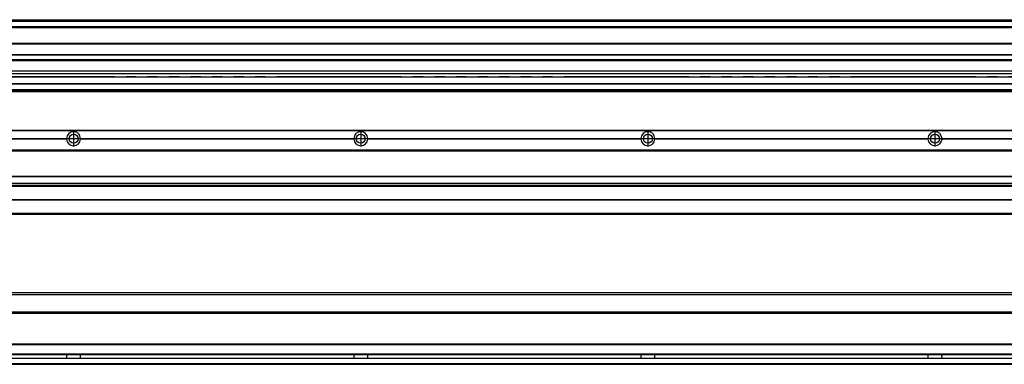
# Model space of a CAD drawing. Header units: inches. Extents: x -235 to 4616, y -109 to 485.
# Tile 24 of 30: x 1504 to 2190, y 92 to 332. Entities that reach past the tile are written whole.
import ezdxf

# ---------------------------------------------------------------- set-up
doc = ezdxf.new("R2010")
doc.units = ezdxf.units.IN
doc.linetypes.add('DASHED', pattern=[15, 7, -8])
doc.linetypes.add('DOT_CENTER', pattern=[14, 12, -1, 0, -1])
doc.layers.add('1', color=7, linetype='Continuous')

# ---------------------------------------------------------------- blocks, each defined once
blk = doc.blocks.new('L-32_PERFIL__16', base_point=(796.37, 190.7))
at = {"color": 7, "linetype": 'Continuous'}
for p, q in [((830.43, 255.1), (4510.43, 255.1)), ((830.43, 254.85), (4510.43, 254.85)), ((1346.82, 249.4), (1537.04, 249.4)), ((1537.04, 248.8), (1346.82, 248.8)), ((1346.83, 249.1), (1537.03, 249.1)), ((1546.82, 249.4), (1737.04, 249.4)), ((1737.04, 248.8), (1546.82, 248.8)), ((1546.83, 249.1), (1737.03, 249.1)), ((1746.82, 249.4), (1937.04, 249.4)), ((1937.04, 248.8), (1746.82, 248.8)), ((1746.83, 249.1), (1937.03, 249.1)), ((1946.82, 249.4), (2137.04, 249.4)), ((2137.04, 248.8), (1946.82, 248.8)), ((1946.83, 249.1), (2137.03, 249.1)), ((2146.82, 249.4), (2337.04, 249.4)), ((2337.04, 248.8), (2146.82, 248.8)), ((2146.83, 249.1), (2337.03, 249.1)), ((4510.43, 241.1), (830.43, 241.1)), ((830.43, 240.85), (4510.43, 240.85)), ((830.43, 240.6), (4510.43, 240.6)), ((830.43, 223.1), (4510.43, 223.1)), ((830.43, 222.85), (4510.43, 222.85)), ((4510.43, 217.9), (830.43, 217.9)), ((830.43, 217.81), (4510.43, 217.81)), ((4510.43, 216.26), (830.43, 216.26)), ((830.43, 216.1), (4510.43, 216.1)), ((4510.43, 215.98), (830.43, 215.98)), ((4510.43, 206.6), (830.43, 206.6)), ((830.43, 206.51), (4510.43, 206.51)), ((4510.43, 197.1), (830.43, 197.1)), ((946.43, 196.61), (4431.43, 196.6))]:
    blk.add_line(p, q, dxfattribs=at)
for centre in [(1541.93, 249.1), (1741.93, 249.1), (1941.93, 249.1), (2141.93, 249.1)]:
    blk.add_circle(centre, 3.15, dxfattribs=at)
for centre, start, end in [((1541.93, 249.1), 3.5101, 176.4899), ((1741.93, 249.1), 3.5101, 176.4899), ((1941.93, 249.1), 3.5101, 176.4899), ((2141.93, 249.1), 3.5101, 176.4899), ((1541.93, 249.1), 176.4899, 179.99999), ((1541.93, 249.1), 179.99999, 183.51008), ((1541.93, 249.1), 183.51008, 356.48992), ((1541.93, 249.1), 0.00001, 3.5101), ((1541.93, 249.1), 356.48992, 0.00001), ((1741.93, 249.1), 176.4899, 179.99999), ((1741.93, 249.1), 179.99999, 183.51008), ((1741.93, 249.1), 183.51008, 356.48992), ((1741.93, 249.1), 0.00001, 3.5101), ((1741.93, 249.1), 356.48992, 0.00001), ((1941.93, 249.1), 176.4899, 179.99999), ((1941.93, 249.1), 179.99999, 183.51008), ((1941.93, 249.1), 183.51008, 356.48992), ((1941.93, 249.1), 0.00001, 3.5101), ((1941.93, 249.1), 356.48992, 0.00001), ((2141.93, 249.1), 176.4899, 179.99999), ((2141.93, 249.1), 179.99999, 183.51008), ((2141.93, 249.1), 183.51008, 356.48992), ((2141.93, 249.1), 0.00001, 3.5101), ((2141.93, 249.1), 356.48992, 0.00001)]:
    blk.add_arc(centre, 4.9, start, end, dxfattribs=at)
at = {"layer": '1', "color": 2, "linetype": 'DOT_CENTER'}
for p, q in [((1541.93, 254.49), (1541.93, 243.71)), ((1741.93, 254.49), (1741.93, 243.71)), ((1941.93, 254.49), (1941.93, 243.71)), ((2141.93, 254.49), (2141.93, 243.71)), ((1547.32, 249.1), (1536.54, 249.1)), ((1747.32, 249.1), (1736.54, 249.1)), ((1947.32, 249.1), (1936.54, 249.1)), ((2147.32, 249.1), (2136.54, 249.1))]:
    blk.add_line(p, q, dxfattribs=at)
blk = doc.blocks.new('L-32__19', base_point=(796.37, 168.65))
blk.add_blockref('L-32_PERFIL__16', (796.37, 190.7))
blk = doc.blocks.new('A2', base_point=(1171, 212))
blk.add_blockref('L-32__19', (796.37, 168.65))
blk = doc.blocks.new('L-32_PERFIL__20', base_point=(796.37, 91.9))
at = {"color": 7, "linetype": 'Continuous'}
for p, q in [((4375.01, 140.4), (953.85, 140.4)), ((955.35, 141.9), (4373.51, 141.9)), ((4375.48, 128.15), (953.38, 128.15)), ((953.38, 127.9), (4375.48, 127.9)), ((953.38, 127.65), (4375.48, 127.65)), ((953.38, 106.15), (4375.48, 106.15)), ((4375.48, 105.9), (953.38, 105.9)), ((953.38, 105.65), (4375.48, 105.65)), ((951.68, 96.15), (4346.83, 96.16)), ((953.22, 98.65), (4346.83, 98.64)), ((4375.58, 98.9), (953.28, 98.9)), ((4510.43, 92.15), (830.43, 92.15)), ((830.43, 91.9), (4510.43, 91.9)), ((4377.48, 95.9), (951.38, 95.9))]:
    blk.add_line(p, q, dxfattribs=at)
for points, knots in [([(1537.02, 98.63), (1537.03, 98.44), (1537.03, 98.02), (1537.05, 97.4), (1537.03, 96.77), (1537.03, 96.36), (1537.02, 96.16)], [0, 0, 0, 0, 0.587414, 1.235364, 1.883313, 2.470729, 2.470729, 2.470729, 2.470729]), ([(1546.83, 96.16), (1546.83, 96.36), (1546.82, 96.77), (1546.81, 97.4), (1546.82, 98.02), (1546.83, 98.44), (1546.83, 98.63)], [0, 0, 0, 0, 0.5874, 1.235348, 1.883299, 2.47073, 2.47073, 2.47073, 2.47073]), ([(1737.02, 98.63), (1737.03, 98.44), (1737.03, 98.02), (1737.05, 97.4), (1737.03, 96.77), (1737.03, 96.36), (1737.02, 96.16)], [0, 0, 0, 0, 0.587414, 1.235364, 1.883313, 2.470729, 2.470729, 2.470729, 2.470729]), ([(1746.83, 96.16), (1746.83, 96.36), (1746.82, 96.77), (1746.81, 97.4), (1746.82, 98.02), (1746.83, 98.44), (1746.83, 98.63)], [0, 0, 0, 0, 0.5874, 1.235348, 1.883299, 2.47073, 2.47073, 2.47073, 2.47073]), ([(1937.02, 98.63), (1937.03, 98.44), (1937.03, 98.02), (1937.05, 97.4), (1937.03, 96.77), (1937.03, 96.36), (1937.02, 96.16)], [0, 0, 0, 0, 0.587414, 1.235364, 1.883313, 2.470729, 2.470729, 2.470729, 2.470729]), ([(1946.83, 96.16), (1946.83, 96.36), (1946.82, 96.77), (1946.81, 97.4), (1946.82, 98.02), (1946.83, 98.44), (1946.83, 98.63)], [0, 0, 0, 0, 0.5874, 1.235348, 1.883299, 2.47073, 2.47073, 2.47073, 2.47073]), ([(2137.02, 98.63), (2137.03, 98.44), (2137.03, 98.02), (2137.05, 97.4), (2137.03, 96.77), (2137.03, 96.36), (2137.02, 96.16)], [0, 0, 0, 0, 0.587414, 1.235364, 1.883313, 2.470729, 2.470729, 2.470729, 2.470729]), ([(2146.83, 96.16), (2146.83, 96.36), (2146.82, 96.77), (2146.81, 97.4), (2146.82, 98.02), (2146.83, 98.44), (2146.83, 98.63)], [0, 0, 0, 0, 0.5874, 1.235348, 1.883299, 2.47073, 2.47073, 2.47073, 2.47073])]:
    blk.add_open_spline(points, degree=3, knots=knots, dxfattribs=at)
blk = doc.blocks.new('L-32__21', base_point=(796.37, 91.9))
blk.add_blockref('L-32_PERFIL__20', (796.37, 91.9))
blk = doc.blocks.new('B1', base_point=(1171, 116.9))
blk.add_blockref('L-32__21', (796.37, 91.9))
blk = doc.blocks.new('L-32_PERFIL__36', base_point=(796.37, 282.1))
at = {"color": 7, "linetype": 'Continuous'}
for p, q in [((830.43, 332.1), (4510.43, 332.1)), ((830.43, 332.09), (4510.43, 332.09)), ((4510.43, 331.48), (830.43, 331.48)), ((830.43, 331.16), (4510.43, 331.16)), ((4510.43, 330.83), (830.43, 330.83)), ((4489.43, 327.12), (851.43, 327.12)), ((950.93, 327.1), (4331.93, 327.1)), ((969.68, 326.6), (4317.18, 326.6)), ((4316.43, 315.54), (980.17, 315.54)), ((980.17, 315.29), (4316.43, 315.29)), ((980.17, 307.92), (4316.43, 307.92)), ((980.17, 307.67), (4316.43, 307.67)), ((4316.43, 304.04), (980.17, 304.04)), ((980.17, 303.54), (4316.43, 303.54)), ((4316.43, 296.28), (966.43, 296.27)), ((966.43, 294.61), (4316.43, 294.61)), ((1490.43, 292.32), (1558.18, 292.32)), ((1558.18, 292.29), (1490.43, 292.29)), ((1558.18, 292.32), (1566.93, 292.32)), ((1558.18, 292.31), (1558.18, 292.32)), ((1566.93, 292.31), (1558.18, 292.31)), ((1558.18, 292.29), (1558.18, 292.31)), ((1566.93, 292.29), (1558.18, 292.29)), ((1566.93, 292.32), (1566.93, 292.31)), ((1566.93, 292.31), (1566.93, 292.29)), ((1566.93, 292.29), (1690.43, 292.29)), ((1690.43, 292.32), (1758.18, 292.32)), ((1690.43, 292.32), (1690.43, 292.29)), ((1758.18, 292.29), (1690.43, 292.29)), ((1758.18, 292.32), (1766.93, 292.32)), ((1758.18, 292.31), (1758.18, 292.32)), ((1766.93, 292.31), (1758.18, 292.31)), ((1758.18, 292.29), (1758.18, 292.31)), ((1766.93, 292.29), (1758.18, 292.29)), ((1766.93, 292.32), (1766.93, 292.31)), ((1766.93, 292.31), (1766.93, 292.29)), ((1766.93, 292.29), (1890.43, 292.29)), ((1890.43, 292.32), (1958.18, 292.32)), ((1890.43, 292.32), (1890.43, 292.29)), ((1958.18, 292.29), (1890.43, 292.29)), ((1958.18, 292.32), (1966.93, 292.32)), ((1958.18, 292.31), (1958.18, 292.32)), ((1966.93, 292.31), (1958.18, 292.31)), ((1958.18, 292.29), (1958.18, 292.31)), ((1966.93, 292.29), (1958.18, 292.29)), ((1966.93, 292.32), (1966.93, 292.31)), ((1966.93, 292.31), (1966.93, 292.29)), ((1966.93, 292.29), (2090.43, 292.29)), ((2090.43, 292.32), (2158.18, 292.32)), ((2090.43, 292.32), (2090.43, 292.29)), ((2158.18, 292.29), (2090.43, 292.29)), ((2158.18, 292.32), (2166.93, 292.32)), ((2158.18, 292.31), (2158.18, 292.32)), ((2166.93, 292.31), (2158.18, 292.31)), ((2158.18, 292.29), (2158.18, 292.31)), ((2166.93, 292.29), (2158.18, 292.29)), ((2166.93, 292.32), (2166.93, 292.31)), ((2166.93, 292.31), (2166.93, 292.29)), ((2166.93, 292.29), (2290.43, 292.29)), ((4510.43, 282.35), (830.43, 282.35)), ((830.43, 282.1), (4376.73, 282.1)), ((851.43, 287.61), (4489.43, 287.61)), ((4489.43, 287.17), (851.43, 287.17)), ((4489.43, 283.1), (851.43, 283.1)), ((898.13, 282.6), (4381.73, 282.6))]:
    blk.add_line(p, q, dxfattribs=at)
at = {"color": 2, "linetype": 'DASHED'}
for p, q in [((1690.43, 292.32), (1566.93, 292.32)), ((1890.43, 292.32), (1766.93, 292.32)), ((2090.43, 292.32), (1966.93, 292.32)), ((2290.43, 292.32), (2166.93, 292.32))]:
    blk.add_line(p, q, dxfattribs=at)
blk = doc.blocks.new('L-32__37', base_point=(796.37, 282.1))
blk.add_blockref('L-32_PERFIL__36', (796.37, 282.1))
blk = doc.blocks.new('E1', base_point=(1171, 307.1))
blk.add_blockref('L-32__37', (796.37, 282.1))

msp = doc.modelspace()

# ---------------------------------------------------------------- block references
for name, p in [('E1', (1171, 307.1)), ('A2', (1171, 212)), ('B1', (1171, 116.9))]:
    msp.add_blockref(name, p)

doc.saveas('drawing.dxf')
